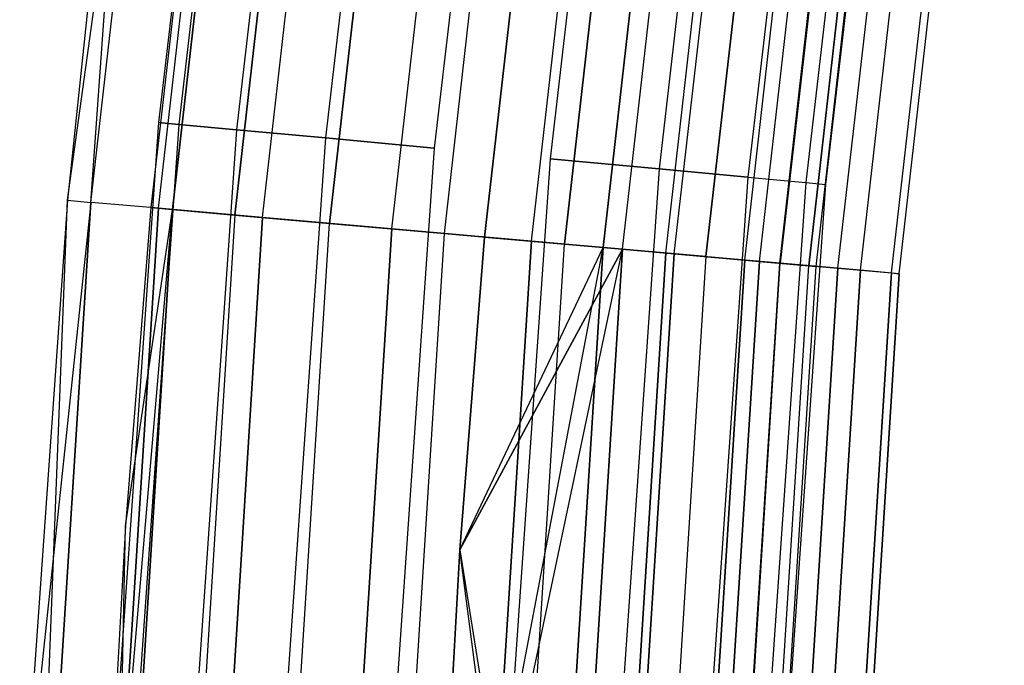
# Model space of a CAD drawing. Extents: x -176 to 176, y -176 to 176.
# Tile 72 of 208: x -115.34 to -109.46, y 7.37 to 11.22. Entities that reach past the tile are written whole.
import ezdxf

# ---------------------------------------------------------------- set-up
doc = ezdxf.new("R2010")
doc.units = 0
doc.header["$LTSCALE"] = 25.4
doc.layers.get('0').update_dxf_attribs({"linetype": 'CONTINUOUS'})

# ---------------------------------------------------------------- blocks, each defined once
blk = doc.blocks.new('BIURKOWA_B_STL')
at = {"color": 0}
for p, q in [((-115.0534, 10.1468, 2.5), (-114.2593, 15.8954, 1.6743)), ((-115.0534, 10.1468, 2.5), (-114.2593, 15.8954, 1.6743)), ((-114.9137, 10.1345, 200.3257), (-114.2593, 15.8954, 200.3257)), ((-114.9137, 10.1345, 200.3257), (-114.2593, 15.8954, 200.3257)), ((-114.9137, 10.1345, 1.6743), (-114.2593, 15.8954, 1.6743)), ((-114.9137, 10.1345, 1.6743), (-114.2593, 15.8954, 1.6743)), ((-113.8972, 15.888, 199.5), (-114.5094, 10.6109, 199.5)), ((-113.8972, 15.888, 199.5), (-114.5094, 10.6109, 199.5)), ((-113.8972, 15.888, 2.5), (-114.5094, 10.6109, 2.5)), ((-113.8972, 15.888, 2.5), (-114.5094, 10.6109, 2.5)), ((-113.7777, 15.8713, 200.184), (-114.3893, 10.5997, 200.184)), ((-113.7777, 15.8713, 200.184), (-114.3893, 10.5997, 200.184)), ((-113.7777, 15.8713, 198.816), (-114.3893, 10.5997, 198.816)), ((-113.7777, 15.8713, 198.816), (-114.3893, 10.5997, 198.816)), ((-113.7777, 15.8713, 3.184), (-114.3893, 10.5997, 3.184)), ((-113.7777, 15.8713, 3.184), (-114.3893, 10.5997, 3.184)), ((-113.7777, 15.8713, 1.816), (-114.3893, 10.5997, 1.816)), ((-113.7777, 15.8713, 1.816), (-114.3893, 10.5997, 1.816)), ((-113.9031, 15.8459, 2.5), (-114.5554, 10.1029, 2.5)), ((-113.9031, 15.8459, 2.5), (-114.5554, 10.1029, 2.5)), ((-113.9031, 15.8459, 199.5), (-114.5554, 10.1029, 199.5)), ((-113.9031, 15.8459, 199.5), (-114.5554, 10.1029, 199.5)), ((-114.5101, 10.0989, 201.0587), (-113.8581, 15.8396, 201.0587)), ((-114.5101, 10.0989, 201.0587), (-113.8581, 15.8396, 201.0587)), ((-114.5101, 10.0989, 0.9413), (-113.8581, 15.8396, 0.9413)), ((-114.5101, 10.0989, 0.9413), (-113.8581, 15.8396, 0.9413)), ((-113.7743, 15.828, 1.7908), (-114.4259, 10.0915, 1.7908)), ((-113.7743, 15.828, 1.7908), (-114.4259, 10.0915, 1.7908)), ((-114.4259, 10.0915, 200.2092), (-113.7743, 15.828, 200.2092)), ((-114.4259, 10.0915, 200.2092), (-113.7743, 15.828, 200.2092)), ((-113.4338, 15.8233, 200.7856), (-114.0435, 10.5677, 200.7856)), ((-113.4338, 15.8233, 200.7856), (-114.0435, 10.5677, 200.7856)), ((-113.4338, 15.8233, 198.2144), (-114.0435, 10.5677, 198.2144)), ((-113.4338, 15.8233, 198.2144), (-114.0435, 10.5677, 198.2144)), ((-113.4338, 15.8233, 3.7856), (-114.0435, 10.5677, 3.7856)), ((-113.4338, 15.8233, 3.7856), (-114.0435, 10.5677, 3.7856)), ((-113.4338, 15.8233, 1.2144), (-114.0435, 10.5677, 1.2144)), ((-113.4338, 15.8233, 1.2144), (-114.0435, 10.5677, 1.2144)), ((-114.0543, 10.0587, 1.1738), (-113.4049, 15.7766, 1.1738)), ((-114.0543, 10.0587, 1.1738), (-113.4049, 15.7766, 1.1738)), ((-113.4049, 15.7766, 200.8262), (-114.0543, 10.0587, 200.8262)), ((-113.4049, 15.7766, 200.8262), (-114.0543, 10.0587, 200.8262)), ((-113.888, 10.044, 201.6168), (-113.2395, 15.7536, 201.6168)), ((-113.888, 10.044, 201.6168), (-113.2395, 15.7536, 201.6168)), ((-113.888, 10.044, 0.3832), (-113.2395, 15.7536, 0.3832)), ((-113.888, 10.044, 0.3832), (-113.2395, 15.7536, 0.3832)), ((-112.9068, 15.7498, 201.2321), (-113.5137, 10.5186, 201.2321)), ((-112.9068, 15.7498, 201.2321), (-113.5137, 10.5186, 201.2321)), ((-112.9068, 15.7498, 197.7679), (-113.5137, 10.5186, 197.7679)), ((-112.9068, 15.7498, 197.7679), (-113.5137, 10.5186, 197.7679)), ((-112.9068, 15.7498, 4.2321), (-113.5137, 10.5186, 4.2321)), ((-112.9068, 15.7498, 4.2321), (-113.5137, 10.5186, 4.2321)), ((-112.9068, 15.7498, 0.7679), (-113.5137, 10.5186, 0.7679)), ((-112.9068, 15.7498, 0.7679), (-113.5137, 10.5186, 0.7679)), ((-113.489, 10.0088, 0.7291), (-112.8427, 15.6984, 0.7291)), ((-113.489, 10.0088, 0.7291), (-112.8427, 15.6984, 0.7291)), ((-112.8427, 15.6984, 201.2709), (-113.489, 10.0088, 201.2709)), ((-112.8427, 15.6984, 201.2709), (-113.489, 10.0088, 201.2709)), ((-113.1172, 9.9761, 201.9373), (-112.4731, 15.647, 201.9373)), ((-113.1172, 9.9761, 201.9373), (-112.4731, 15.647, 201.9373)), ((-113.1172, 9.9761, 0.0627), (-112.4731, 15.647, 0.0627)), ((-113.1172, 9.9761, 0.0627), (-112.4731, 15.647, 0.0627)), ((-112.2603, 15.6596, 201.4696), (-112.8638, 10.4584, 201.4696)), ((-112.2603, 15.6596, 197.5304), (-112.8638, 10.4584, 197.5304)), ((-112.2603, 15.6596, 197.5304), (-112.8638, 10.4584, 197.5304)), ((-112.2603, 15.6596, 201.4696), (-112.8638, 10.4584, 201.4696)), ((-112.2603, 15.6596, 4.4696), (-112.8638, 10.4584, 4.4696)), ((-112.2603, 15.6596, 0.5304), (-112.8638, 10.4584, 0.5304)), ((-112.2603, 15.6596, 0.5304), (-112.8638, 10.4584, 0.5304)), ((-112.2603, 15.6596, 4.4696), (-112.8638, 10.4584, 4.4696)), ((-112.8032, 9.9484, 0.5146), (-112.1609, 15.6035, 0.5146)), ((-112.8032, 9.9484, 0.5146), (-112.1609, 15.6035, 0.5146)), ((-112.8032, 9.9484, 201.4854), (-112.1609, 15.6035, 201.4854)), ((-112.8032, 9.9484, 201.4854), (-112.1609, 15.6035, 201.4854)), ((-112.5631, 9.9272, 197), (-111.9221, 15.5703, 197)), ((-111.9221, 15.5703, 5), (-112.5631, 9.9272, 5)), ((-111.9221, 15.5703, 4.5), (-112.5631, 9.9272, 4.5)), ((-111.9221, 15.5703, 5), (-112.5631, 9.9272, 5)), ((-111.9221, 15.5703, 4.5), (-112.5631, 9.9272, 4.5)), ((-111.9221, 15.5703, 197.5), (-112.5631, 9.9272, 197.5)), ((-112.5631, 9.9272, 197), (-111.9221, 15.5703, 197)), ((-111.9221, 15.5703, 197.5), (-112.5631, 9.9272, 197.5)), ((-112.2843, 9.9026, 201.9843), (-111.6449, 15.5317, 201.9843)), ((-112.2843, 9.9026, 201.9843), (-111.6449, 15.5317, 201.9843)), ((-112.2843, 9.9026, 0.0157), (-111.6449, 15.5317, 0.0157)), ((-112.2843, 9.9026, 0.0157), (-111.6449, 15.5317, 0.0157)), ((-111.5724, 15.5637, 201.4696), (-112.1721, 10.3943, 201.4696)), ((-111.5724, 15.5637, 197.5304), (-112.1721, 10.3943, 197.5304)), ((-111.5724, 15.5637, 197.5304), (-112.1721, 10.3943, 197.5304)), ((-111.5724, 15.5637, 201.4696), (-112.1721, 10.3943, 201.4696)), ((-111.5724, 15.5637, 4.4696), (-112.1721, 10.3943, 4.4696)), ((-111.5724, 15.5637, 0.5304), (-112.1721, 10.3943, 0.5304)), ((-111.5724, 15.5637, 0.5304), (-112.1721, 10.3943, 0.5304)), ((-111.5724, 15.5637, 4.4696), (-112.1721, 10.3943, 4.4696)), ((-111.4481, 15.5044, 0.5581), (-112.0863, 9.8851, 0.5581)), ((-111.4481, 15.5044, 0.5581), (-112.0863, 9.8851, 0.5581)), ((-112.0863, 9.8851, 201.4419), (-111.4481, 15.5044, 201.4419)), ((-112.0863, 9.8851, 201.4419), (-111.4481, 15.5044, 201.4419)), ((-111.8566, 9.8649, 4.37), (-111.2197, 15.4726, 4.37)), ((-111.8566, 9.8649, 4.37), (-111.2197, 15.4726, 4.37)), ((-111.2197, 15.4726, 197.63), (-111.8566, 9.8649, 197.63)), ((-111.2197, 15.4726, 197.63), (-111.8566, 9.8649, 197.63)), ((-111.7406, 9.8546, 197.1403), (-111.1043, 15.4565, 197.1403)), ((-111.7406, 9.8546, 197.1403), (-111.1043, 15.4565, 197.1403)), ((-111.7406, 9.8546, 4.8597), (-111.1043, 15.4565, 4.8597)), ((-111.7406, 9.8546, 4.8597), (-111.1043, 15.4565, 4.8597)), ((-110.926, 15.4735, 201.2321), (-111.5222, 10.3341, 201.2321)), ((-110.926, 15.4735, 201.2321), (-111.5222, 10.3341, 201.2321)), ((-110.926, 15.4735, 197.7679), (-111.5222, 10.3341, 197.7679)), ((-110.926, 15.4735, 197.7679), (-111.5222, 10.3341, 197.7679)), ((-110.926, 15.4735, 4.2321), (-111.5222, 10.3341, 4.2321)), ((-110.926, 15.4735, 4.2321), (-111.5222, 10.3341, 4.2321)), ((-110.926, 15.4735, 0.7679), (-111.5222, 10.3341, 0.7679)), ((-110.926, 15.4735, 0.7679), (-111.5222, 10.3341, 0.7679)), ((-111.4826, 9.8319, 201.7524), (-110.8478, 15.4208, 201.7524)), ((-111.4826, 9.8319, 201.7524), (-110.8478, 15.4208, 201.7524)), ((-111.4826, 9.8319, 0.2476), (-110.8478, 15.4208, 0.2476)), ((-111.4826, 9.8319, 0.2476), (-110.8478, 15.4208, 0.2476)), ((-111.4314, 9.8274, 0.854), (-110.7968, 15.4138, 0.854)), ((-111.4314, 9.8274, 0.854), (-110.7968, 15.4138, 0.854)), ((-111.4314, 9.8274, 201.146), (-110.7968, 15.4138, 201.146)), ((-111.4314, 9.8274, 201.146), (-110.7968, 15.4138, 201.146)), ((-110.399, 15.4, 200.7856), (-110.9924, 10.285, 200.7856)), ((-110.399, 15.4, 200.7856), (-110.9924, 10.285, 200.7856)), ((-110.399, 15.4, 198.2144), (-110.9924, 10.285, 198.2144)), ((-110.399, 15.4, 198.2144), (-110.9924, 10.285, 198.2144)), ((-110.399, 15.4, 3.7856), (-110.9924, 10.285, 3.7856)), ((-110.399, 15.4, 3.7856), (-110.9924, 10.285, 3.7856)), ((-110.399, 15.4, 1.2144), (-110.9924, 10.285, 1.2144)), ((-110.399, 15.4, 1.2144), (-110.9924, 10.285, 1.2144)), ((-110.6086, 15.3876, 3.997), (-111.242, 9.8107, 3.997)), ((-110.6086, 15.3876, 3.997), (-111.242, 9.8107, 3.997)), ((-111.242, 9.8107, 198.003), (-110.6086, 15.3876, 198.003)), ((-111.242, 9.8107, 198.003), (-110.6086, 15.3876, 198.003)), ((-111.0104, 9.7902, 197.5454), (-110.3783, 15.3555, 197.5454)), ((-111.0104, 9.7902, 197.5454), (-110.3783, 15.3555, 197.5454)), ((-111.0104, 9.7902, 4.4546), (-110.3783, 15.3555, 4.4546)), ((-111.0104, 9.7902, 4.4546), (-110.3783, 15.3555, 4.4546)), ((-110.9235, 9.7826, 1.3639), (-110.2919, 15.3435, 1.3639)), ((-110.9235, 9.7826, 1.3639), (-110.2919, 15.3435, 1.3639)), ((-110.9235, 9.7826, 200.6361), (-110.2919, 15.3435, 200.6361)), ((-110.9235, 9.7826, 200.6361), (-110.2919, 15.3435, 200.6361)), ((-110.055, 15.352, 200.184), (-110.6466, 10.2529, 200.184)), ((-110.055, 15.352, 200.184), (-110.6466, 10.2529, 200.184)), ((-110.055, 15.352, 198.816), (-110.6466, 10.2529, 198.816)), ((-110.055, 15.352, 198.816), (-110.6466, 10.2529, 198.816)), ((-110.055, 15.352, 3.184), (-110.6466, 10.2529, 3.184)), ((-110.055, 15.352, 3.184), (-110.6466, 10.2529, 3.184)), ((-110.055, 15.352, 1.816), (-110.6466, 10.2529, 1.816)), ((-110.055, 15.352, 1.816), (-110.6466, 10.2529, 1.816)), ((-110.8022, 9.7719, 201.2678), (-110.1712, 15.3267, 201.2678)), ((-110.8022, 9.7719, 201.2678), (-110.1712, 15.3267, 201.2678)), ((-110.8022, 9.7719, 0.7322), (-110.1712, 15.3267, 0.7322)), ((-110.8022, 9.7719, 0.7322), (-110.1712, 15.3267, 0.7322)), ((-110.1681, 15.3263, 3.4294), (-110.799, 9.7716, 3.4294)), ((-110.1681, 15.3263, 3.4294), (-110.799, 9.7716, 3.4294)), ((-110.799, 9.7716, 198.5706), (-110.1681, 15.3263, 198.5706)), ((-110.799, 9.7716, 198.5706), (-110.1681, 15.3263, 198.5706)), ((-110.6287, 9.7566, 2.0214), (-109.9988, 15.3027, 2.0214)), ((-110.6287, 9.7566, 2.0214), (-109.9988, 15.3027, 2.0214)), ((-109.9988, 15.3027, 199.9786), (-110.6287, 9.7566, 199.9786)), ((-109.9988, 15.3027, 199.9786), (-110.6287, 9.7566, 199.9786)), ((-110.5854, 9.7528, 2.7411), (-109.9557, 15.2967, 2.7411)), ((-110.5854, 9.7528, 2.7411), (-109.9557, 15.2967, 2.7411)), ((-110.5854, 9.7528, 199.2589), (-109.9557, 15.2967, 199.2589)), ((-110.5854, 9.7528, 199.2589), (-109.9557, 15.2967, 199.2589)), ((-110.5265, 10.2418, 199.5), (-109.9356, 15.3354, 199.5)), ((-110.5265, 10.2418, 199.5), (-109.9356, 15.3354, 199.5)), ((-110.5265, 10.2418, 2.5), (-109.9356, 15.3354, 2.5)), ((-110.5265, 10.2418, 2.5), (-109.9356, 15.3354, 2.5)), ((-110.4545, 9.7412, 198.1699), (-109.8255, 15.2786, 198.1699)), ((-110.4545, 9.7412, 198.1699), (-109.8255, 15.2786, 198.1699)), ((-110.4545, 9.7412, 3.8301), (-109.8255, 15.2786, 3.8301)), ((-110.4545, 9.7412, 3.8301), (-109.8255, 15.2786, 3.8301)), ((-110.3194, 9.7293, 200.5847), (-109.6912, 15.2599, 200.5847)), ((-110.3194, 9.7293, 200.5847), (-109.6912, 15.2599, 200.5847)), ((-110.3194, 9.7293, 1.4153), (-109.6912, 15.2599, 1.4153)), ((-110.3194, 9.7293, 1.4153), (-109.6912, 15.2599, 1.4153)), ((-110.1352, 9.7131, 198.9437), (-109.5081, 15.2345, 198.9437)), ((-110.1352, 9.7131, 198.9437), (-109.5081, 15.2345, 198.9437)), ((-110.1352, 9.7131, 3.0563), (-109.5081, 15.2345, 3.0563)), ((-110.1352, 9.7131, 3.0563), (-109.5081, 15.2345, 3.0563)), ((-110.0884, 9.7089, 199.7799), (-109.4616, 15.228, 199.7799)), ((-110.0884, 9.7089, 199.7799), (-109.4616, 15.228, 199.7799)), ((-110.0884, 9.7089, 2.2201), (-109.4616, 15.228, 2.2201)), ((-110.0884, 9.7089, 2.2201), (-109.4616, 15.228, 2.2201)), ((-114.6197, 14.2333, 199.5), (-115.0534, 10.1468, 199.5)), ((-114.6197, 14.2333, 199.5), (-115.0534, 10.1468, 199.5)), ((-114.6197, 14.2333, 2.5), (-115.0534, 10.1468, 2.5)), ((-114.6197, 14.2333, 2.5), (-115.0534, 10.1468, 2.5)), ((-114.9137, 10.1345, 200.3257), (-114.6197, 14.2333, 199.5)), ((-114.9137, 10.1345, 200.3257), (-114.6197, 14.2333, 199.5)), ((-114.5094, 10.6109, 199.5), (-114.8773, 5.3111, 199.5)), ((-114.5094, 10.6109, 199.5), (-114.8773, 5.3111, 199.5)), ((-114.5094, 10.6109, 2.5), (-114.8773, 5.3111, 2.5)), ((-114.5094, 10.6109, 2.5), (-114.8773, 5.3111, 2.5)), ((-114.3893, 10.5997, 200.184), (-114.7568, 5.3055, 200.184)), ((-114.3893, 10.5997, 200.184), (-114.7568, 5.3055, 200.184)), ((-114.3893, 10.5997, 198.816), (-114.7568, 5.3055, 198.816)), ((-114.3893, 10.5997, 198.816), (-114.7568, 5.3055, 198.816)), ((-114.3893, 10.5997, 3.184), (-114.7568, 5.3055, 3.184)), ((-114.3893, 10.5997, 3.184), (-114.7568, 5.3055, 3.184)), ((-114.3893, 10.5997, 1.816), (-114.7568, 5.3055, 1.816)), ((-114.3893, 10.5997, 1.816), (-114.7568, 5.3055, 1.816)), ((-114.5094, 10.6109, 199.5), (-114.3893, 10.5997, 200.184)), ((-114.5094, 10.6109, 199.5), (-114.3893, 10.5997, 200.184)), ((-114.3893, 10.5997, 198.816), (-114.5094, 10.6109, 199.5)), ((-114.3893, 10.5997, 198.816), (-114.5094, 10.6109, 199.5)), ((-114.5094, 10.6109, 2.5), (-114.3893, 10.5997, 3.184)), ((-114.5094, 10.6109, 2.5), (-114.3893, 10.5997, 3.184)), ((-114.3893, 10.5997, 1.816), (-114.5094, 10.6109, 2.5)), ((-114.3893, 10.5997, 1.816), (-114.5094, 10.6109, 2.5)), ((-114.3893, 10.5997, 200.184), (-114.0435, 10.5677, 200.7856)), ((-114.3893, 10.5997, 200.184), (-114.0435, 10.5677, 200.7856)), ((-114.0435, 10.5677, 198.2144), (-114.3893, 10.5997, 198.816)), ((-114.0435, 10.5677, 198.2144), (-114.3893, 10.5997, 198.816)), ((-114.3893, 10.5997, 3.184), (-114.0435, 10.5677, 3.7856)), ((-114.3893, 10.5997, 3.184), (-114.0435, 10.5677, 3.7856)), ((-114.0435, 10.5677, 1.2144), (-114.3893, 10.5997, 1.816)), ((-114.0435, 10.5677, 1.2144), (-114.3893, 10.5997, 1.816)), ((-114.0435, 10.5677, 200.7856), (-114.4099, 5.2895, 200.7856)), ((-114.0435, 10.5677, 200.7856), (-114.4099, 5.2895, 200.7856)), ((-114.0435, 10.5677, 198.2144), (-114.4099, 5.2895, 198.2144)), ((-114.0435, 10.5677, 198.2144), (-114.4099, 5.2895, 198.2144)), ((-114.0435, 10.5677, 3.7856), (-114.4099, 5.2895, 3.7856)), ((-114.0435, 10.5677, 3.7856), (-114.4099, 5.2895, 3.7856)), ((-114.0435, 10.5677, 1.2144), (-114.4099, 5.2895, 1.2144)), ((-114.0435, 10.5677, 1.2144), (-114.4099, 5.2895, 1.2144)), ((-114.0435, 10.5677, 200.7856), (-113.5137, 10.5186, 201.2321)), ((-114.0435, 10.5677, 200.7856), (-113.5137, 10.5186, 201.2321)), ((-113.5137, 10.5186, 197.7679), (-114.0435, 10.5677, 198.2144)), ((-113.5137, 10.5186, 197.7679), (-114.0435, 10.5677, 198.2144)), ((-114.0435, 10.5677, 3.7856), (-113.5137, 10.5186, 4.2321)), ((-114.0435, 10.5677, 3.7856), (-113.5137, 10.5186, 4.2321)), ((-113.5137, 10.5186, 0.7679), (-114.0435, 10.5677, 1.2144)), ((-113.5137, 10.5186, 0.7679), (-114.0435, 10.5677, 1.2144)), ((-113.5137, 10.5186, 201.2321), (-113.8784, 5.2649, 201.2321)), ((-113.5137, 10.5186, 201.2321), (-113.8784, 5.2649, 201.2321)), ((-113.5137, 10.5186, 197.7679), (-113.8784, 5.2649, 197.7679)), ((-113.5137, 10.5186, 197.7679), (-113.8784, 5.2649, 197.7679)), ((-113.5137, 10.5186, 4.2321), (-113.8784, 5.2649, 4.2321)), ((-113.5137, 10.5186, 4.2321), (-113.8784, 5.2649, 4.2321)), ((-113.5137, 10.5186, 0.7679), (-113.8784, 5.2649, 0.7679)), ((-113.5137, 10.5186, 0.7679), (-113.8784, 5.2649, 0.7679)), ((-113.5137, 10.5186, 201.2321), (-112.8638, 10.4584, 201.4696)), ((-113.5137, 10.5186, 201.2321), (-112.8638, 10.4584, 201.4696)), ((-112.8638, 10.4584, 197.5304), (-113.5137, 10.5186, 197.7679)), ((-112.8638, 10.4584, 197.5304), (-113.5137, 10.5186, 197.7679)), ((-113.5137, 10.5186, 4.2321), (-112.8638, 10.4584, 4.4696)), ((-113.5137, 10.5186, 4.2321), (-112.8638, 10.4584, 4.4696)), ((-112.8638, 10.4584, 0.5304), (-113.5137, 10.5186, 0.7679)), ((-112.8638, 10.4584, 0.5304), (-113.5137, 10.5186, 0.7679)), ((-112.8638, 10.4584, 201.4696), (-113.2264, 5.2348, 201.4696)), ((-112.8638, 10.4584, 197.5304), (-113.2264, 5.2348, 197.5304)), ((-112.8638, 10.4584, 197.5304), (-113.2264, 5.2348, 197.5304)), ((-112.8638, 10.4584, 201.4696), (-113.2264, 5.2348, 201.4696)), ((-112.8638, 10.4584, 4.4696), (-113.2264, 5.2348, 4.4696)), ((-112.8638, 10.4584, 0.5304), (-113.2264, 5.2348, 0.5304)), ((-112.8638, 10.4584, 0.5304), (-113.2264, 5.2348, 0.5304)), ((-112.8638, 10.4584, 4.4696), (-113.2264, 5.2348, 4.4696)), ((-112.1721, 10.3943, 201.4696), (-112.5325, 5.2027, 201.4696)), ((-112.1721, 10.3943, 197.5304), (-112.5325, 5.2027, 197.5304)), ((-112.1721, 10.3943, 197.5304), (-112.5325, 5.2027, 197.5304)), ((-112.1721, 10.3943, 201.4696), (-112.5325, 5.2027, 201.4696)), ((-112.1721, 10.3943, 4.4696), (-112.5325, 5.2027, 4.4696)), ((-112.1721, 10.3943, 0.5304), (-112.5325, 5.2027, 0.5304)), ((-112.1721, 10.3943, 0.5304), (-112.5325, 5.2027, 0.5304)), ((-112.1721, 10.3943, 4.4696), (-112.5325, 5.2027, 4.4696)), ((-112.1721, 10.3943, 201.4696), (-111.5222, 10.3341, 201.2321)), ((-112.1721, 10.3943, 201.4696), (-111.5222, 10.3341, 201.2321)), ((-111.5222, 10.3341, 197.7679), (-112.1721, 10.3943, 197.5304)), ((-111.5222, 10.3341, 197.7679), (-112.1721, 10.3943, 197.5304)), ((-112.1721, 10.3943, 4.4696), (-111.5222, 10.3341, 4.2321)), ((-112.1721, 10.3943, 4.4696), (-111.5222, 10.3341, 4.2321)), ((-111.5222, 10.3341, 0.7679), (-112.1721, 10.3943, 0.5304)), ((-111.5222, 10.3341, 0.7679), (-112.1721, 10.3943, 0.5304)), ((-111.5222, 10.3341, 201.2321), (-111.8805, 5.1725, 201.2321)), ((-111.5222, 10.3341, 201.2321), (-111.8805, 5.1725, 201.2321)), ((-111.5222, 10.3341, 197.7679), (-111.8805, 5.1725, 197.7679)), ((-111.5222, 10.3341, 197.7679), (-111.8805, 5.1725, 197.7679)), ((-111.5222, 10.3341, 4.2321), (-111.8805, 5.1725, 4.2321)), ((-111.5222, 10.3341, 4.2321), (-111.8805, 5.1725, 4.2321)), ((-111.5222, 10.3341, 0.7679), (-111.8805, 5.1725, 0.7679)), ((-111.5222, 10.3341, 0.7679), (-111.8805, 5.1725, 0.7679)), ((-111.5222, 10.3341, 201.2321), (-110.9924, 10.285, 200.7856)), ((-111.5222, 10.3341, 201.2321), (-110.9924, 10.285, 200.7856)), ((-110.9924, 10.285, 198.2144), (-111.5222, 10.3341, 197.7679)), ((-110.9924, 10.285, 198.2144), (-111.5222, 10.3341, 197.7679)), ((-111.5222, 10.3341, 4.2321), (-110.9924, 10.285, 3.7856)), ((-111.5222, 10.3341, 4.2321), (-110.9924, 10.285, 3.7856)), ((-110.9924, 10.285, 1.2144), (-111.5222, 10.3341, 0.7679)), ((-110.9924, 10.285, 1.2144), (-111.5222, 10.3341, 0.7679)), ((-110.9924, 10.285, 200.7856), (-111.349, 5.148, 200.7856)), ((-110.9924, 10.285, 200.7856), (-111.349, 5.148, 200.7856)), ((-110.9924, 10.285, 198.2144), (-111.349, 5.148, 198.2144)), ((-110.9924, 10.285, 198.2144), (-111.349, 5.148, 198.2144)), ((-110.9924, 10.285, 3.7856), (-111.349, 5.148, 3.7856)), ((-110.9924, 10.285, 3.7856), (-111.349, 5.148, 3.7856)), ((-110.9924, 10.285, 1.2144), (-111.349, 5.148, 1.2144)), ((-110.9924, 10.285, 1.2144), (-111.349, 5.148, 1.2144)), ((-110.9924, 10.285, 200.7856), (-110.6466, 10.2529, 200.184)), ((-110.9924, 10.285, 200.7856), (-110.6466, 10.2529, 200.184)), ((-110.9924, 10.285, 198.2144), (-110.6466, 10.2529, 198.816)), ((-110.9924, 10.285, 198.2144), (-110.6466, 10.2529, 198.816)), ((-110.9924, 10.285, 3.7856), (-110.6466, 10.2529, 3.184)), ((-110.9924, 10.285, 3.7856), (-110.6466, 10.2529, 3.184)), ((-110.9924, 10.285, 1.2144), (-110.6466, 10.2529, 1.816)), ((-110.9924, 10.285, 1.2144), (-110.6466, 10.2529, 1.816)), ((-110.6466, 10.2529, 200.184), (-111.002, 5.1319, 200.184)), ((-110.6466, 10.2529, 200.184), (-111.002, 5.1319, 200.184)), ((-110.6466, 10.2529, 198.816), (-111.002, 5.1319, 198.816)), ((-110.6466, 10.2529, 198.816), (-111.002, 5.1319, 198.816)), ((-110.6466, 10.2529, 3.184), (-111.002, 5.1319, 3.184)), ((-110.6466, 10.2529, 3.184), (-111.002, 5.1319, 3.184)), ((-110.6466, 10.2529, 1.816), (-111.002, 5.1319, 1.816)), ((-110.6466, 10.2529, 1.816), (-111.002, 5.1319, 1.816)), ((-110.8816, 5.1264, 199.5), (-110.5265, 10.2418, 199.5)), ((-110.8816, 5.1264, 199.5), (-110.5265, 10.2418, 199.5)), ((-110.8816, 5.1264, 2.5), (-110.5265, 10.2418, 2.5)), ((-110.8816, 5.1264, 2.5), (-110.5265, 10.2418, 2.5)), ((-110.6466, 10.2529, 200.184), (-110.5265, 10.2418, 199.5)), ((-110.6466, 10.2529, 200.184), (-110.5265, 10.2418, 199.5)), ((-110.6466, 10.2529, 198.816), (-110.5265, 10.2418, 199.5)), ((-110.6466, 10.2529, 198.816), (-110.5265, 10.2418, 199.5)), ((-110.6466, 10.2529, 3.184), (-110.5265, 10.2418, 2.5)), ((-110.6466, 10.2529, 3.184), (-110.5265, 10.2418, 2.5)), ((-110.6466, 10.2529, 1.816), (-110.5265, 10.2418, 2.5)), ((-110.6466, 10.2529, 1.816), (-110.5265, 10.2418, 2.5)), ((-115.0534, 10.1468, 199.5), (-115.3381, 6.1127, 199.5)), ((-115.0534, 10.1468, 199.5), (-115.3381, 6.1127, 199.5)), ((-115.0534, 10.1468, 2.5), (-115.3381, 6.1127, 2.5)), ((-115.0534, 10.1468, 2.5), (-115.3381, 6.1127, 2.5)), ((-114.9137, 10.1345, 1.6743), (-115.3381, 6.1127, 2.5)), ((-114.9137, 10.1345, 1.6743), (-115.3381, 6.1127, 2.5)), ((-115.2777, 4.3479, 200.3257), (-115.0534, 10.1468, 199.5)), ((-115.2777, 4.3479, 200.3257), (-115.0534, 10.1468, 199.5)), ((-115.2777, 4.3479, 200.3257), (-114.9137, 10.1345, 200.3257)), ((-115.2777, 4.3479, 200.3257), (-114.9137, 10.1345, 200.3257)), ((-114.9137, 10.1345, 1.6743), (-115.2777, 4.3479, 1.6743)), ((-114.9137, 10.1345, 1.6743), (-115.2777, 4.3479, 1.6743)), ((-115.0534, 10.1468, 199.5), (-114.9137, 10.1345, 200.3257)), ((-115.0534, 10.1468, 199.5), (-114.9137, 10.1345, 200.3257)), ((-115.0534, 10.1468, 199.5), (-115.0534, 10.1468, 2.5)), ((-115.0534, 10.1468, 199.5), (-115.0534, 10.1468, 2.5)), ((-115.0534, 10.1468, 2.5), (-114.9137, 10.1345, 1.6743)), ((-115.0534, 10.1468, 2.5), (-114.9137, 10.1345, 1.6743)), ((-114.5101, 10.0989, 201.0587), (-114.9137, 10.1345, 200.3257)), ((-114.5101, 10.0989, 201.0587), (-114.9137, 10.1345, 200.3257)), ((-114.5101, 10.0989, 0.9413), (-114.9137, 10.1345, 1.6743)), ((-114.5101, 10.0989, 0.9413), (-114.9137, 10.1345, 1.6743)), ((-114.9183, 4.3344, 199.5), (-114.4259, 10.0915, 200.2092)), ((-114.9183, 4.3344, 199.5), (-114.4259, 10.0915, 200.2092)), ((-114.8729, 4.3327, 201.0587), (-114.5101, 10.0989, 201.0587)), ((-114.8729, 4.3327, 201.0587), (-114.5101, 10.0989, 201.0587)), ((-114.5101, 10.0989, 0.9413), (-114.8729, 4.3327, 0.9413)), ((-114.5101, 10.0989, 0.9413), (-114.8729, 4.3327, 0.9413)), ((-114.7884, 4.3295, 1.7908), (-114.4259, 10.0915, 1.7908)), ((-114.7884, 4.3295, 1.7908), (-114.4259, 10.0915, 1.7908)), ((-114.4259, 10.0915, 200.2092), (-114.7884, 4.3295, 200.2092)), ((-114.4259, 10.0915, 200.2092), (-114.7884, 4.3295, 200.2092)), ((-114.5554, 10.1029, 2.5), (-114.707, 8.204, 2.5)), ((-114.5554, 10.1029, 2.5), (-114.707, 8.204, 2.5)), ((-114.5554, 10.1029, 199.5), (-114.707, 8.204, 199.5)), ((-114.5554, 10.1029, 199.5), (-114.707, 8.204, 199.5)), ((-114.707, 8.204, 2.5), (-114.4259, 10.0915, 1.7908)), ((-114.707, 8.204, 2.5), (-114.4259, 10.0915, 1.7908)), ((-114.707, 8.204, 199.5), (-114.4259, 10.0915, 200.2092)), ((-114.707, 8.204, 199.5), (-114.4259, 10.0915, 200.2092)), ((-114.5554, 10.1029, 2.5), (-114.4259, 10.0915, 1.7908)), ((-114.5554, 10.1029, 2.5), (-114.4259, 10.0915, 1.7908)), ((-114.5554, 10.1029, 2.5), (-114.5554, 10.1029, 199.5)), ((-114.5554, 10.1029, 2.5), (-114.5554, 10.1029, 199.5)), ((-114.5554, 10.1029, 199.5), (-114.4259, 10.0915, 200.2092)), ((-114.5554, 10.1029, 199.5), (-114.4259, 10.0915, 200.2092)), ((-113.888, 10.044, 201.6168), (-114.5101, 10.0989, 201.0587)), ((-113.888, 10.044, 201.6168), (-114.5101, 10.0989, 201.0587)), ((-113.888, 10.044, 0.3832), (-114.5101, 10.0989, 0.9413)), ((-113.888, 10.044, 0.3832), (-114.5101, 10.0989, 0.9413)), ((-114.0543, 10.0587, 1.1738), (-114.4259, 10.0915, 1.7908)), ((-114.0543, 10.0587, 1.1738), (-114.4259, 10.0915, 1.7908)), ((-114.4259, 10.0915, 200.2092), (-114.0543, 10.0587, 200.8262)), ((-114.4259, 10.0915, 200.2092), (-114.0543, 10.0587, 200.8262)), ((-114.0543, 10.0587, 1.1738), (-114.4157, 4.3154, 1.1738)), ((-114.0543, 10.0587, 1.1738), (-114.4157, 4.3154, 1.1738)), ((-114.0543, 10.0587, 200.8262), (-114.4157, 4.3154, 200.8262)), ((-114.0543, 10.0587, 200.8262), (-114.4157, 4.3154, 200.8262)), ((-114.0543, 10.0587, 1.1738), (-113.489, 10.0088, 0.7291)), ((-114.0543, 10.0587, 1.1738), (-113.489, 10.0088, 0.7291)), ((-114.0543, 10.0587, 200.8262), (-113.489, 10.0088, 201.2709)), ((-114.0543, 10.0587, 200.8262), (-113.489, 10.0088, 201.2709)), ((-114.2488, 4.3091, 201.6168), (-113.888, 10.044, 201.6168)), ((-114.2488, 4.3091, 201.6168), (-113.888, 10.044, 201.6168)), ((-113.888, 10.044, 0.3832), (-114.2488, 4.3091, 0.3832)), ((-113.888, 10.044, 0.3832), (-114.2488, 4.3091, 0.3832)), ((-113.1172, 9.9761, 201.9373), (-113.888, 10.044, 201.6168)), ((-113.1172, 9.9761, 201.9373), (-113.888, 10.044, 201.6168)), ((-113.1172, 9.9761, 0.0627), (-113.888, 10.044, 0.3832)), ((-113.1172, 9.9761, 0.0627), (-113.888, 10.044, 0.3832)), ((-113.8485, 4.294, 0.7291), (-113.489, 10.0088, 0.7291)), ((-113.8485, 4.294, 0.7291), (-113.489, 10.0088, 0.7291)), ((-113.8485, 4.294, 201.2709), (-113.489, 10.0088, 201.2709)), ((-113.8485, 4.294, 201.2709), (-113.489, 10.0088, 201.2709)), ((-113.489, 10.0088, 0.7291), (-112.8032, 9.9484, 0.5146)), ((-113.489, 10.0088, 0.7291), (-112.8032, 9.9484, 0.5146)), ((-112.8032, 9.9484, 201.4854), (-113.489, 10.0088, 201.2709)), ((-112.8032, 9.9484, 201.4854), (-113.489, 10.0088, 201.2709)), ((-113.4756, 4.28, 201.9373), (-113.1172, 9.9761, 201.9373)), ((-113.4756, 4.28, 201.9373), (-113.1172, 9.9761, 201.9373)), ((-113.1172, 9.9761, 0.0627), (-113.4756, 4.28, 0.0627)), ((-113.1172, 9.9761, 0.0627), (-113.4756, 4.28, 0.0627)), ((-113.1606, 4.2681, 0.5146), (-112.8032, 9.9484, 0.5146)), ((-113.1606, 4.2681, 0.5146), (-112.8032, 9.9484, 0.5146)), ((-113.1606, 4.2681, 201.4854), (-112.8032, 9.9484, 201.4854)), ((-113.1606, 4.2681, 201.4854), (-112.8032, 9.9484, 201.4854)), ((-112.2843, 9.9026, 201.9843), (-113.1172, 9.9761, 201.9373)), ((-112.2843, 9.9026, 201.9843), (-113.1172, 9.9761, 201.9373)), ((-112.2843, 9.9026, 0.0157), (-113.1172, 9.9761, 0.0627)), ((-112.2843, 9.9026, 0.0157), (-113.1172, 9.9761, 0.0627)), ((-112.8032, 9.9484, 0.5146), (-112.0863, 9.8851, 0.5581)), ((-112.8032, 9.9484, 0.5146), (-112.0863, 9.8851, 0.5581)), ((-112.0863, 9.8851, 201.4419), (-112.8032, 9.9484, 201.4854)), ((-112.0863, 9.8851, 201.4419), (-112.8032, 9.9484, 201.4854)), ((-112.7121, 8.0613, 197), (-112.5631, 9.9272, 197)), ((-112.5631, 9.9272, 5), (-112.7121, 8.0613, 5)), ((-112.5631, 9.9272, 4.5), (-112.7121, 8.0613, 4.5)), ((-112.5631, 9.9272, 5), (-112.7121, 8.0613, 5)), ((-112.5631, 9.9272, 4.5), (-112.7121, 8.0613, 4.5)), ((-112.5631, 9.9272, 197.5), (-112.7121, 8.0613, 197.5)), ((-112.7121, 8.0613, 197), (-112.5631, 9.9272, 197)), ((-112.5631, 9.9272, 197.5), (-112.7121, 8.0613, 197.5)), ((-112.64, 4.2484, 201.9843), (-112.2843, 9.9026, 201.9843)), ((-112.64, 4.2484, 201.9843), (-112.2843, 9.9026, 201.9843)), ((-112.2843, 9.9026, 0.0157), (-112.64, 4.2484, 0.0157)), ((-112.2843, 9.9026, 0.0157), (-112.64, 4.2484, 0.0157)), ((-111.7406, 9.8546, 197.1403), (-112.5631, 9.9272, 197)), ((-111.7406, 9.8546, 197.1403), (-112.5631, 9.9272, 197)), ((-112.5631, 9.9272, 5), (-111.7406, 9.8546, 4.8597)), ((-112.5631, 9.9272, 5), (-111.7406, 9.8546, 4.8597)), ((-112.5631, 9.9272, 4.5), (-112.5631, 9.9272, 5)), ((-112.5631, 9.9272, 4.5), (-112.5631, 9.9272, 5)), ((-112.5631, 9.9272, 4.5), (-111.8566, 9.8649, 4.37)), ((-112.5631, 9.9272, 4.5), (-111.8566, 9.8649, 4.37)), ((-112.5631, 9.9272, 197.5), (-111.8566, 9.8649, 197.63)), ((-112.5631, 9.9272, 197.5), (-111.8566, 9.8649, 197.63)), ((-112.5631, 9.9272, 197), (-112.5631, 9.9272, 197.5)), ((-112.5631, 9.9272, 197), (-112.5631, 9.9272, 197.5)), ((-112.4414, 4.241, 0.5581), (-112.0863, 9.8851, 0.5581)), ((-112.4414, 4.241, 0.5581), (-112.0863, 9.8851, 0.5581)), ((-112.4414, 4.241, 201.4419), (-112.0863, 9.8851, 201.4419)), ((-112.4414, 4.241, 201.4419), (-112.0863, 9.8851, 201.4419)), ((-111.4826, 9.8319, 201.7524), (-112.2843, 9.9026, 201.9843)), ((-111.4826, 9.8319, 201.7524), (-112.2843, 9.9026, 201.9843)), ((-111.4826, 9.8319, 0.2476), (-112.2843, 9.9026, 0.0157)), ((-111.4826, 9.8319, 0.2476), (-112.2843, 9.9026, 0.0157)), ((-111.4314, 9.8274, 0.854), (-112.0863, 9.8851, 0.5581)), ((-111.4314, 9.8274, 0.854), (-112.0863, 9.8851, 0.5581)), ((-111.4314, 9.8274, 201.146), (-112.0863, 9.8851, 201.4419)), ((-111.4314, 9.8274, 201.146), (-112.0863, 9.8851, 201.4419)), ((-112.9197, 4.259, 4.5), (-111.8566, 9.8649, 4.37)), ((-112.9197, 4.259, 4.5), (-111.8566, 9.8649, 4.37)), ((-112.9197, 4.259, 197), (-111.7406, 9.8546, 197.1403)), ((-112.9197, 4.259, 197), (-111.7406, 9.8546, 197.1403)), ((-112.7121, 8.0613, 4.5), (-111.8566, 9.8649, 4.37)), ((-112.7121, 8.0613, 4.5), (-111.8566, 9.8649, 4.37)), ((-112.7121, 8.0613, 197.5), (-111.8566, 9.8649, 197.63)), ((-112.7121, 8.0613, 197.5), (-111.8566, 9.8649, 197.63)), ((-112.7121, 8.0613, 197), (-111.7406, 9.8546, 197.1403)), ((-112.7121, 8.0613, 197), (-111.7406, 9.8546, 197.1403)), ((-111.7406, 9.8546, 4.8597), (-112.7121, 8.0613, 5)), ((-111.7406, 9.8546, 4.8597), (-112.7121, 8.0613, 5)), ((-111.8566, 9.8649, 4.37), (-112.211, 4.2323, 4.37)), ((-111.8566, 9.8649, 4.37), (-112.211, 4.2323, 4.37)), ((-112.211, 4.2323, 197.63), (-111.8566, 9.8649, 197.63)), ((-112.211, 4.2323, 197.63), (-111.8566, 9.8649, 197.63)), ((-112.0946, 4.2279, 197.1403), (-111.7406, 9.8546, 197.1403)), ((-112.0946, 4.2279, 197.1403), (-111.7406, 9.8546, 197.1403)), ((-111.7406, 9.8546, 4.8597), (-112.0946, 4.2279, 4.8597)), ((-111.7406, 9.8546, 4.8597), (-112.0946, 4.2279, 4.8597)), ((-111.8566, 9.8649, 4.37), (-111.242, 9.8107, 3.997)), ((-111.8566, 9.8649, 4.37), (-111.242, 9.8107, 3.997)), ((-111.242, 9.8107, 198.003), (-111.8566, 9.8649, 197.63)), ((-111.242, 9.8107, 198.003), (-111.8566, 9.8649, 197.63)), ((-111.8358, 4.2181, 201.7524), (-111.4826, 9.8319, 201.7524)), ((-111.8358, 4.2181, 201.7524), (-111.4826, 9.8319, 201.7524)), ((-111.4826, 9.8319, 0.2476), (-111.8358, 4.2181, 0.2476)), ((-111.4826, 9.8319, 0.2476), (-111.8358, 4.2181, 0.2476)), ((-111.4314, 9.8274, 0.854), (-111.7844, 4.2162, 0.854)), ((-111.4314, 9.8274, 0.854), (-111.7844, 4.2162, 0.854)), ((-111.7844, 4.2162, 201.146), (-111.4314, 9.8274, 201.146)), ((-111.7844, 4.2162, 201.146), (-111.4314, 9.8274, 201.146)), ((-111.7406, 9.8546, 197.1403), (-111.0104, 9.7902, 197.5454)), ((-111.7406, 9.8546, 197.1403), (-111.0104, 9.7902, 197.5454)), ((-111.7406, 9.8546, 4.8597), (-111.0104, 9.7902, 4.4546)), ((-111.7406, 9.8546, 4.8597), (-111.0104, 9.7902, 4.4546)), ((-110.8022, 9.7719, 201.2678), (-111.4826, 9.8319, 201.7524)), ((-110.8022, 9.7719, 201.2678), (-111.4826, 9.8319, 201.7524)), ((-110.8022, 9.7719, 0.7322), (-111.4826, 9.8319, 0.2476)), ((-110.8022, 9.7719, 0.7322), (-111.4826, 9.8319, 0.2476)), ((-111.4314, 9.8274, 0.854), (-110.9235, 9.7826, 1.3639)), ((-111.4314, 9.8274, 0.854), (-110.9235, 9.7826, 1.3639)), ((-110.9235, 9.7826, 200.6361), (-111.4314, 9.8274, 201.146)), ((-110.9235, 9.7826, 200.6361), (-111.4314, 9.8274, 201.146)), ((-111.242, 9.8107, 3.997), (-111.5944, 4.209, 3.997)), ((-111.242, 9.8107, 3.997), (-111.5944, 4.209, 3.997)), ((-111.242, 9.8107, 198.003), (-111.5944, 4.209, 198.003)), ((-111.242, 9.8107, 198.003), (-111.5944, 4.209, 198.003)), ((-111.3621, 4.2002, 197.5454), (-111.0104, 9.7902, 197.5454)), ((-111.3621, 4.2002, 197.5454), (-111.0104, 9.7902, 197.5454)), ((-111.0104, 9.7902, 4.4546), (-111.3621, 4.2002, 4.4546)), ((-111.0104, 9.7902, 4.4546), (-111.3621, 4.2002, 4.4546)), ((-111.2749, 4.197, 1.3639), (-110.9235, 9.7826, 1.3639)), ((-111.2749, 4.197, 1.3639), (-110.9235, 9.7826, 1.3639)), ((-110.9235, 9.7826, 200.6361), (-111.2749, 4.197, 200.6361)), ((-110.9235, 9.7826, 200.6361), (-111.2749, 4.197, 200.6361)), ((-111.242, 9.8107, 3.997), (-110.799, 9.7716, 3.4294)), ((-111.242, 9.8107, 3.997), (-110.799, 9.7716, 3.4294)), ((-111.242, 9.8107, 198.003), (-110.799, 9.7716, 198.5706)), ((-111.242, 9.8107, 198.003), (-110.799, 9.7716, 198.5706)), ((-111.1532, 4.1924, 201.2678), (-110.8022, 9.7719, 201.2678)), ((-111.1532, 4.1924, 201.2678), (-110.8022, 9.7719, 201.2678)), ((-110.8022, 9.7719, 0.7322), (-111.1532, 4.1924, 0.7322)), ((-110.8022, 9.7719, 0.7322), (-111.1532, 4.1924, 0.7322)), ((-111.1501, 4.1922, 3.4294), (-110.799, 9.7716, 3.4294)), ((-111.1501, 4.1922, 3.4294), (-110.799, 9.7716, 3.4294)), ((-111.1501, 4.1922, 198.5706), (-110.799, 9.7716, 198.5706)), ((-111.1501, 4.1922, 198.5706), (-110.799, 9.7716, 198.5706)), ((-111.0104, 9.7902, 197.5454), (-110.4545, 9.7412, 198.1699)), ((-111.0104, 9.7902, 197.5454), (-110.4545, 9.7412, 198.1699)), ((-111.0104, 9.7902, 4.4546), (-110.4545, 9.7412, 3.8301)), ((-111.0104, 9.7902, 4.4546), (-110.4545, 9.7412, 3.8301)), ((-110.9792, 4.1858, 2.0214), (-110.6287, 9.7566, 2.0214)), ((-110.9792, 4.1858, 2.0214), (-110.6287, 9.7566, 2.0214)), ((-110.9792, 4.1858, 199.9786), (-110.6287, 9.7566, 199.9786)), ((-110.9792, 4.1858, 199.9786), (-110.6287, 9.7566, 199.9786)), ((-110.9235, 9.7826, 1.3639), (-110.6287, 9.7566, 2.0214)), ((-110.9235, 9.7826, 1.3639), (-110.6287, 9.7566, 2.0214)), ((-110.9235, 9.7826, 200.6361), (-110.6287, 9.7566, 199.9786)), ((-110.9235, 9.7826, 200.6361), (-110.6287, 9.7566, 199.9786)), ((-110.3194, 9.7293, 200.5847), (-110.8022, 9.7719, 201.2678)), ((-110.3194, 9.7293, 200.5847), (-110.8022, 9.7719, 201.2678)), ((-110.3194, 9.7293, 1.4153), (-110.8022, 9.7719, 0.7322)), ((-110.3194, 9.7293, 1.4153), (-110.8022, 9.7719, 0.7322)), ((-110.5854, 9.7528, 2.7411), (-110.799, 9.7716, 3.4294)), ((-110.5854, 9.7528, 2.7411), (-110.799, 9.7716, 3.4294)), ((-110.799, 9.7716, 198.5706), (-110.5854, 9.7528, 199.2589)), ((-110.799, 9.7716, 198.5706), (-110.5854, 9.7528, 199.2589)), ((-110.6287, 9.7566, 2.0214), (-110.5854, 9.7528, 2.7411)), ((-110.6287, 9.7566, 2.0214), (-110.5854, 9.7528, 2.7411)), ((-110.5854, 9.7528, 199.2589), (-110.6287, 9.7566, 199.9786)), ((-110.5854, 9.7528, 199.2589), (-110.6287, 9.7566, 199.9786)), ((-110.9357, 4.1842, 2.7411), (-110.5854, 9.7528, 2.7411)), ((-110.9357, 4.1842, 2.7411), (-110.5854, 9.7528, 2.7411)), ((-110.9357, 4.1842, 199.2589), (-110.5854, 9.7528, 199.2589)), ((-110.9357, 4.1842, 199.2589), (-110.5854, 9.7528, 199.2589)), ((-110.8044, 4.1792, 198.1699), (-110.4545, 9.7412, 198.1699)), ((-110.8044, 4.1792, 198.1699), (-110.4545, 9.7412, 198.1699)), ((-110.4545, 9.7412, 3.8301), (-110.8044, 4.1792, 3.8301)), ((-110.4545, 9.7412, 3.8301), (-110.8044, 4.1792, 3.8301)), ((-110.6689, 4.1741, 200.5847), (-110.3194, 9.7293, 200.5847)), ((-110.6689, 4.1741, 200.5847), (-110.3194, 9.7293, 200.5847)), ((-110.3194, 9.7293, 1.4153), (-110.6689, 4.1741, 1.4153)), ((-110.3194, 9.7293, 1.4153), (-110.6689, 4.1741, 1.4153)), ((-110.4841, 4.1671, 198.9437), (-110.1352, 9.7131, 198.9437)), ((-110.4841, 4.1671, 198.9437), (-110.1352, 9.7131, 198.9437)), ((-110.1352, 9.7131, 3.0563), (-110.4841, 4.1671, 3.0563)), ((-110.1352, 9.7131, 3.0563), (-110.4841, 4.1671, 3.0563)), ((-110.4545, 9.7412, 198.1699), (-110.1352, 9.7131, 198.9437)), ((-110.4545, 9.7412, 198.1699), (-110.1352, 9.7131, 198.9437)), ((-110.4545, 9.7412, 3.8301), (-110.1352, 9.7131, 3.0563)), ((-110.4545, 9.7412, 3.8301), (-110.1352, 9.7131, 3.0563)), ((-110.4372, 4.1654, 199.7799), (-110.0884, 9.7089, 199.7799)), ((-110.4372, 4.1654, 199.7799), (-110.0884, 9.7089, 199.7799)), ((-110.0884, 9.7089, 2.2201), (-110.4372, 4.1654, 2.2201)), ((-110.0884, 9.7089, 2.2201), (-110.4372, 4.1654, 2.2201)), ((-110.0884, 9.7089, 199.7799), (-110.3194, 9.7293, 200.5847)), ((-110.0884, 9.7089, 199.7799), (-110.3194, 9.7293, 200.5847)), ((-110.0884, 9.7089, 2.2201), (-110.3194, 9.7293, 1.4153)), ((-110.0884, 9.7089, 2.2201), (-110.3194, 9.7293, 1.4153)), ((-110.1352, 9.7131, 198.9437), (-110.0884, 9.7089, 199.7799)), ((-110.1352, 9.7131, 198.9437), (-110.0884, 9.7089, 199.7799)), ((-110.1352, 9.7131, 3.0563), (-110.0884, 9.7089, 2.2201)), ((-110.1352, 9.7131, 3.0563), (-110.0884, 9.7089, 2.2201)), ((-114.707, 8.204, 2.5), (-114.9183, 4.3344, 2.5)), ((-114.707, 8.204, 2.5), (-114.9183, 4.3344, 2.5)), ((-114.707, 8.204, 199.5), (-114.9183, 4.3344, 199.5)), ((-114.707, 8.204, 199.5), (-114.9183, 4.3344, 199.5)), ((-114.7884, 4.3295, 1.7908), (-114.707, 8.204, 2.5)), ((-114.7884, 4.3295, 1.7908), (-114.707, 8.204, 2.5)), ((-114.707, 8.204, 2.5), (-114.707, 8.204, 199.5)), ((-114.707, 8.204, 2.5), (-114.707, 8.204, 199.5)), ((-112.9197, 4.259, 197), (-112.7121, 8.0613, 197)), ((-112.7121, 8.0613, 5), (-112.9197, 4.259, 5)), ((-112.7121, 8.0613, 4.5), (-112.9197, 4.259, 4.5)), ((-112.7121, 8.0613, 5), (-112.9197, 4.259, 5)), ((-112.7121, 8.0613, 4.5), (-112.9197, 4.259, 4.5)), ((-112.7121, 8.0613, 197.5), (-112.9197, 4.259, 197.5)), ((-112.9197, 4.259, 197), (-112.7121, 8.0613, 197)), ((-112.7121, 8.0613, 197.5), (-112.9197, 4.259, 197.5)), ((-112.7121, 8.0613, 5), (-112.0946, 4.2279, 4.8597)), ((-112.7121, 8.0613, 5), (-112.0946, 4.2279, 4.8597)), ((-112.7121, 8.0613, 4.5), (-112.7121, 8.0613, 5)), ((-112.7121, 8.0613, 4.5), (-112.7121, 8.0613, 5)), ((-112.211, 4.2323, 197.63), (-112.7121, 8.0613, 197.5)), ((-112.211, 4.2323, 197.63), (-112.7121, 8.0613, 197.5)), ((-112.7121, 8.0613, 197), (-112.7121, 8.0613, 197.5)), ((-112.7121, 8.0613, 197), (-112.7121, 8.0613, 197.5))]:
    blk.add_line(p, q, dxfattribs=at)

msp = doc.modelspace()

# ---------------------------------------------------------------- block references
at = {"color": 253}
msp.add_blockref('BIURKOWA_B_STL', (0, 0), dxfattribs=at)

doc.saveas('drawing.dxf')
